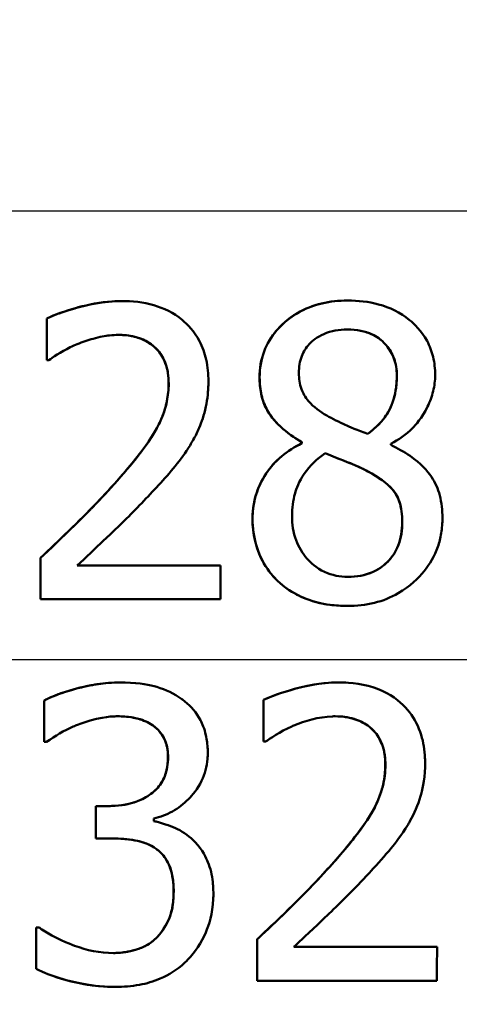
# Model space of a CAD drawing. Header units: millimetres. Extents: x 100 to 2000, y 93 to 2870.
# Tile 28 of 38: x 670 to 674, y 1525 to 1533. Entities that reach past the tile are written whole.
import ezdxf

# ---------------------------------------------------------------- set-up
doc = ezdxf.new("R2010")
doc.units = ezdxf.units.MM
doc.header["$LTSCALE"] = 10
for name, color, linetype, lineweight in [('Dimensions(ISO)', 7, 'Continuous', 25), ('Visible Edges(ISO)', 7, 'Continuous', 50), ('Visible Tangent Edges(ISO)', 7, 'Continuous', 25)]:
    doc.layers.add(name, color=color, linetype=linetype, lineweight=lineweight)
doc.styles.add('Text_3.5mm', font='arial.ttf', dxfattribs={"width": 0.9})
doc.dimstyles.new('KS-STANDARD', dxfattribs={"dimscale": 10, "dimtxt": 3.5, "dimasz": 2.5, "dimexe": 3.175, "dimexo": 0, "dimgap": 0.8, "dimtad": 1, "dimdec": 1, "dimrnd": 1e-08, "dimtxsty": 'Text_3.5mm', "dimcen": 0.09, "dimdle": 10, "dimclrd": 7, "dimclre": 7, "dimclrt": 7, "dimadec": 0, "dimazin": 2, "dimtfac": 0.714286, "dimtdec": 4, "dimtmove": 0, "dimatfit": 3, "dimfxl": 1, "dimtolj": 1, "dimlwd": 25, "dimlwe": 25, "dimarcsym": 0})

# ---------------------------------------------------------------- blocks, each defined once
blk = doc.blocks.new('*D7')
at = {"layer": 'Defpoints', "color": 0, "linetype": 'Continuous'}
for p in [(999.0254, 1726.6874), (1088.8645, 1726.6874), (653.4254, 1446.9952)]:
    blk.add_point(p, dxfattribs=at)
at = {"layer": 'Dimensions(ISO)', "color": 7, "linetype": 'Continuous', "lineweight": 25}
for p, q in [((999.0254, 1726.6874), (1120.6145, 1726.6874)), ((1088.8645, 1471.9952), (1088.8645, 1701.6874)), ((653.4254, 1446.9952), (1120.6145, 1446.9952))]:
    blk.add_line(p, q, dxfattribs=at)
at = {"layer": 'Dimensions(ISO)', "color": 7, "linetype": 'Continuous'}
for points in [[(1084.6978, 1701.6874), (1093.0311, 1701.6874), (1088.8645, 1726.6874)], [(1084.6978, 1471.9952), (1093.0311, 1471.9952), (1088.8645, 1446.9952)]]:
    blk.add_solid(points, dxfattribs=at)
at = {"layer": 'Dimensions(ISO)', "color": 7, "linetype": 'Continuous', "lineweight": 25, "insert": (1062.9944, 1562.7321), "char_height": 35, "attachment_point": 4, "rotation": 90, "style": 'Text_3.5mm'}
blk.add_mtext('\\A1;280', dxfattribs=at)

msp = doc.modelspace()

# ---------------------------------------------------------------- linework, layer by layer
at = {"layer": 'Visible Edges(ISO)'}
for p, q in [((670.9362, 1530.7594), (670.9355, 1530.7594)), ((672.8722, 1530.7634), (672.8715, 1530.7634)), ((670.2961, 1530.2529), (670.2962, 1530.6094)), ((670.2968, 1530.6094), (670.2962, 1530.6094)), ((670.2968, 1530.6094), (670.2968, 1530.2529)), ((670.2968, 1530.2529), (670.2961, 1530.2529)), ((670.315, 1530.2529), (670.2968, 1530.2529)), ((672.4817, 1529.5519), (672.4811, 1529.5519)), ((672.4811, 1529.5418), (672.4811, 1529.5519)), ((672.4817, 1529.5418), (672.4811, 1529.5418)), ((672.4817, 1529.5519), (672.4817, 1529.5418)), ((673.2423, 1529.5276), (673.2423, 1529.5377)), ((673.0481, 1529.3007), (673.0475, 1529.3007)), ((670.2441, 1528.5612), (670.2435, 1528.5612)), ((670.2435, 1528.2067), (670.2435, 1528.5612)), ((670.2441, 1528.5612), (670.2441, 1528.2067)), ((670.5578, 1528.4964), (671.7838, 1528.4964)), ((671.7838, 1528.2067), (671.7838, 1528.4964)), ((670.2441, 1528.2067), (670.2435, 1528.2067)), ((671.7838, 1528.2067), (670.2441, 1528.2067)), ((672.8721, 1528.15), (672.8714, 1528.15)), ((670.9269, 1527.4952), (670.9263, 1527.4952)), ((672.7921, 1527.4952), (672.7915, 1527.4952)), ((670.2754, 1527.3412), (670.2748, 1527.3412)), ((672.1529, 1527.3453), (672.1522, 1527.3453)), ((670.2753, 1526.9867), (670.2747, 1526.9867)), ((670.2956, 1526.9867), (670.2753, 1526.9867)), ((672.1528, 1526.9887), (672.1521, 1526.9887)), ((672.171, 1526.9887), (672.1528, 1526.9887)), ((670.7162, 1526.4377), (670.7156, 1526.4377)), ((670.7162, 1526.4377), (670.8275, 1526.4377)), ((670.7161, 1526.1601), (670.7154, 1526.1601)), ((670.8577, 1526.1601), (670.7161, 1526.1601)), ((670.2057, 1525.3984), (670.205, 1525.3984)), ((670.2057, 1525.3984), (670.23, 1525.3984)), ((672.0993, 1525.2971), (672.0986, 1525.2971)), ((672.4128, 1525.2322), (673.6386, 1525.2322)), ((670.2054, 1525.0438), (670.2047, 1525.0438)), ((672.099, 1524.9425), (672.0983, 1524.9425)), ((673.6383, 1524.9425), (672.099, 1524.9425)), ((670.8871, 1524.8898), (670.8864, 1524.8898))]:
    msp.add_line(p, q, dxfattribs=at)
for points, knots in [([(670.2962, 1530.6094), (670.3672, 1530.6443), (670.4567, 1530.6735), (670.6461, 1530.728), (670.7833, 1530.7594), (670.9355, 1530.7594)], [0, 0, 0, 0, 0.02543396, 0.02543396, 0.06467114, 0.06467114, 0.06467114, 0.06467114]), ([(670.9362, 1530.7594), (670.7224, 1530.7594), (670.5201, 1530.6959), (670.3679, 1530.641), (670.3308, 1530.6261), (670.2968, 1530.6094)], [-0.05247142, -0.05247142, -0.05247142, -0.05247142, -0.0121494, -0.0121494, 0, 0, 0, 0]), ([(671.6807, 1530.0726), (671.6807, 1530.135), (671.6749, 1530.1973), (671.6487, 1530.314), (671.6296, 1530.3673), (671.5597, 1530.4998), (671.5039, 1530.5584), (671.3831, 1530.6588), (671.3004, 1530.699), (671.1229, 1530.7496), (671.0288, 1530.7594), (670.9362, 1530.7594)], [-0.1058257, -0.1058257, -0.1058257, -0.1058257, -0.092733, -0.092733, -0.0805766, -0.0805766, -0.0605252, -0.0605252, -0.0304683, -0.0304683, 0, 0, 0, 0]), ([(672.119, 1530.105), (672.119, 1530.1822), (672.131, 1530.2572), (672.1818, 1530.3927), (672.2163, 1530.4497), (672.2999, 1530.5496), (672.3608, 1530.6078), (672.5078, 1530.6946), (672.5772, 1530.7215), (672.7223, 1530.7561), (672.7971, 1530.7634), (672.8715, 1530.7634)], [0, 0, 0, 0, 0.02316419, 0.02316419, 0.04396899, 0.04396899, 0.06404095, 0.06404095, 0.08010766, 0.08010766, 0.09639882, 0.09639882, 0.09639882, 0.09639882]), ([(672.8722, 1530.7634), (672.7994, 1530.7634), (672.7262, 1530.7564), (672.5893, 1530.7246), (672.526, 1530.7015), (672.3612, 1530.6121), (672.2959, 1530.5431), (672.2197, 1530.4544), (672.1833, 1530.3951), (672.1316, 1530.2568), (672.1197, 1530.182), (672.1197, 1530.105)], [-0.07784759, -0.07784759, -0.07784759, -0.07784759, -0.06842149, -0.06842149, -0.05982318, -0.05982318, -0.04484958, -0.04484958, -0.02309886, -0.02309886, 0, 0, 0, 0]), ([(673.6226, 1530.1273), (673.6226, 1530.1793), (673.6173, 1530.2308), (673.5938, 1530.3294), (673.5765, 1530.375), (673.5055, 1530.5065), (673.4426, 1530.5647), (673.3238, 1530.6622), (673.2337, 1530.7051), (673.0514, 1530.7542), (672.9614, 1530.7634), (672.8722, 1530.7634)], [-0.09594154, -0.09594154, -0.09594154, -0.09594154, -0.08770092, -0.08770092, -0.0797599, -0.0797599, -0.06325866, -0.06325866, -0.02995389, -0.02995389, 0, 0, 0, 0]), ([(670.5578, 1530.3906), (670.6019, 1530.409), (670.6469, 1530.4243), (670.752, 1530.4537), (670.7963, 1530.4614), (670.8598, 1530.4682), (670.8858, 1530.4697), (670.9119, 1530.4697)], [-0.03049199, -0.03049199, -0.03049199, -0.03049199, -0.02097219, -0.02097219, -0.00856402, -0.00856402, 0, 0, 0, 0]), ([(670.9119, 1530.4697), (670.9575, 1530.4697), (671.0032, 1530.4651), (671.0877, 1530.4443), (671.1267, 1530.4292), (671.1821, 1530.3962), (671.2003, 1530.3831), (671.2174, 1530.3684)], [-0.03591287, -0.03591287, -0.03591287, -0.03591287, -0.02081583, -0.02081583, -0.00719289, -0.00719289, 0, 0, 0, 0]), ([(671.2167, 1530.3684), (671.1803, 1530.3998), (671.1396, 1530.423), (671.0561, 1530.4539), (670.9969, 1530.4696), (670.9119, 1530.4697)], [0, 0, 0, 0, 0.01531162, 0.01531162, 0.02906825, 0.02906825, 0.02906825, 0.02906825]), ([(672.4555, 1530.1435), (672.4555, 1530.169), (672.4574, 1530.1944), (672.4658, 1530.243), (672.472, 1530.2658), (672.4955, 1530.3264), (672.517, 1530.3601), (672.5713, 1530.4187), (672.6123, 1530.4522), (672.7323, 1530.5056), (672.8015, 1530.5163), (672.8702, 1530.5163)], [-0.08708759, -0.08708759, -0.08708759, -0.08708759, -0.07485761, -0.07485761, -0.06339213, -0.06339213, -0.04321848, -0.04321848, -0.02306583, -0.02306583, 0, 0, 0, 0]), ([(673.2943, 1530.1232), (673.2943, 1530.1735), (673.2867, 1530.2224), (673.2543, 1530.3099), (673.2324, 1530.3464), (673.1783, 1530.4105), (673.1421, 1530.4443), (673.0554, 1530.4872), (673.0204, 1530.4984), (672.9471, 1530.5131), (672.9085, 1530.5162), (672.8702, 1530.5163)], [0, 0, 0, 0, 0.01508444, 0.01508444, 0.02850412, 0.02850412, 0.04165662, 0.04165662, 0.04977915, 0.04977915, 0.05834955, 0.05834955, 0.05834955, 0.05834955]), ([(672.8702, 1530.5163), (672.9089, 1530.5163), (672.9479, 1530.5131), (673.0198, 1530.4986), (673.0531, 1530.4881), (673.1161, 1530.458), (673.1604, 1530.4314), (673.2318, 1530.3485), (673.2546, 1530.311), (673.2875, 1530.2222), (673.2949, 1530.1734), (673.2949, 1530.1232)], [-0.09441626, -0.09441626, -0.09441626, -0.09441626, -0.07080408, -0.07080408, -0.04974109, -0.04974109, -0.02890628, -0.02890628, -0.01504647, -0.01504647, 0, 0, 0, 0]), ([(670.315, 1530.2529), (670.3431, 1530.2726), (670.4175, 1530.3246), (670.5169, 1530.3733), (670.5372, 1530.3824), (670.5578, 1530.3906)], [-0.03560935, -0.03560935, -0.03560935, -0.03560935, -0.00718593, -0.00718593, 0, 0, 0, 0]), ([(671.3401, 1530.0543), (671.3401, 1530.1139), (671.3323, 1530.1738), (671.3037, 1530.2499), (671.2909, 1530.2784), (671.2553, 1530.3303), (671.2372, 1530.3506), (671.2167, 1530.3684)], [0, 0, 0, 0, 0.01788192, 0.01788192, 0.02472962, 0.02472962, 0.0301524, 0.0301524, 0.0301524, 0.0301524]), ([(671.2174, 1530.3684), (671.2484, 1530.3416), (671.2735, 1530.3092), (671.3192, 1530.2218), (671.3297, 1530.174), (671.3389, 1530.1123), (671.3408, 1530.0833), (671.3408, 1530.0543)], [-0.02638412, -0.02638412, -0.02638412, -0.02638412, -0.01877665, -0.01877665, -0.00867799, -0.00867799, 0, 0, 0, 0]), ([(672.6942, 1529.7788), (672.638, 1529.8112), (672.582, 1529.8521), (672.5084, 1529.9389), (672.4904, 1529.9722), (672.4621, 1530.0487), (672.4555, 1530.0957), (672.4555, 1530.1435)], [-0.04016708, -0.04016708, -0.04016708, -0.04016708, -0.02487013, -0.02487013, -0.0143256, -0.0143256, 0, 0, 0, 0]), ([(670.8464, 1529.1629), (670.9324, 1529.2575), (671.0251, 1529.3646), (671.2054, 1529.6018), (671.2529, 1529.6895), (671.3011, 1529.8089), (671.3155, 1529.8561), (671.3352, 1529.9542), (671.3401, 1530.004), (671.3401, 1530.0543)], [0, 0, 0, 0, 0.0399802, 0.0399802, 0.0922256, 0.0922256, 0.1245791, 0.1245791, 0.1572379, 0.1572379, 0.1572379, 0.1572379]), ([(671.3408, 1530.0543), (671.3408, 1530.002), (671.3355, 1529.9504), (671.314, 1529.8471), (671.2978, 1529.7967), (671.2467, 1529.6769), (671.1936, 1529.579), (670.9942, 1529.3284), (670.9192, 1529.2423), (670.8471, 1529.1629)], [-0.1883161, -0.1883161, -0.1883161, -0.1883161, -0.1444186, -0.1444186, -0.0994443, -0.0994443, -0.0335419, -0.0335419, 0, 0, 0, 0]), ([(671.5512, 1529.5722), (671.5703, 1529.6054), (671.5874, 1529.6398), (671.6216, 1529.7204), (671.6443, 1529.7827), (671.6665, 1529.889), (671.6715, 1529.9223), (671.6767, 1529.9735), (671.6781, 1529.9912), (671.6801, 1530.0301), (671.6807, 1530.0513), (671.6807, 1530.0726)], [-0.06223592, -0.06223592, -0.06223592, -0.06223592, -0.04438898, -0.04438898, -0.02181994, -0.02181994, -0.01168873, -0.01168873, -0.00637489, -0.00637489, 0, 0, 0, 0]), ([(672.4811, 1529.5519), (672.4172, 1529.5892), (672.3534, 1529.6332), (672.2211, 1529.7561), (672.1871, 1529.8169), (672.1538, 1529.8863), (672.1411, 1529.9252), (672.123, 1530.0114), (672.119, 1530.0582), (672.119, 1530.105)], [0, 0, 0, 0, 0.0241644, 0.0241644, 0.0576554, 0.0576554, 0.0953118, 0.0953118, 0.1375683, 0.1375683, 0.1375683, 0.1375683]), ([(672.1197, 1530.105), (672.1196, 1530.0538), (672.1245, 1530.0025), (672.1467, 1529.9073), (672.1629, 1529.8642), (672.2285, 1529.7471), (672.2902, 1529.6891), (672.3856, 1529.6119), (672.4334, 1529.5801), (672.4817, 1529.5519)], [-0.06240016, -0.06240016, -0.06240016, -0.06240016, -0.05045474, -0.05045474, -0.03944516, -0.03944516, -0.0182653, -0.0182653, 0, 0, 0, 0]), ([(673.0457, 1529.623), (673.0985, 1529.6635), (673.1513, 1529.7117), (673.2156, 1529.7984), (673.2446, 1529.8448), (673.2861, 1529.9841), (673.2943, 1530.0534), (673.2943, 1530.1232)], [0.0000275, 0.0000275, 0.0000275, 0.0000275, 0.02155254, 0.02155254, 0.03376578, 0.03376578, 0.04485099, 0.04485099, 0.04485099, 0.04485099]), ([(673.2949, 1530.1232), (673.2949, 1530.0639), (673.289, 1530.0047), (673.255, 1529.8654), (673.2253, 1529.8154), (673.172, 1529.7313), (673.1121, 1529.6733), (673.0461, 1529.6228)], [-0.03968028, -0.03968028, -0.03968028, -0.03968028, -0.03439255, -0.03439255, -0.02681683, -0.02681683, 0, 0, 0, 0]), ([(673.2423, 1529.5377), (673.3107, 1529.5724), (673.3747, 1529.6166), (673.4526, 1529.6957), (673.5094, 1529.7567), (673.578, 1529.8982), (673.5945, 1529.9425), (673.6112, 1530.011), (673.6154, 1530.0335), (673.6212, 1530.0798), (673.6226, 1530.1035), (673.6226, 1530.1273)], [-0.1471896, -0.1471896, -0.1471896, -0.1471896, -0.0623243, -0.0623243, -0.0284324, -0.0284324, -0.0140247, -0.0140247, -0.007142, -0.007142, 0, 0, 0, 0]), ([(673.0461, 1529.6228), (672.9612, 1529.6505), (672.8826, 1529.6866), (672.8075, 1529.7214), (672.7384, 1529.754), (672.6942, 1529.7788)], [-0.02811606, -0.02811606, -0.02811606, -0.02811606, -0.01664337, -0.01664337, 0, 0, 0, 0]), ([(671.2173, 1529.1447), (671.3156, 1529.2492), (671.4126, 1529.3568), (671.5139, 1529.5084), (671.5332, 1529.5398), (671.5512, 1529.5722)], [-0.05637346, -0.05637346, -0.05637346, -0.05637346, -0.01136091, -0.01136091, 0, 0, 0, 0]), ([(672.0583, 1528.8975), (672.0583, 1528.9818), (672.0723, 1529.0631), (672.123, 1529.1978), (672.1594, 1529.2712), (672.2565, 1529.3865), (672.2974, 1529.4242), (672.3856, 1529.4901), (672.4326, 1529.518), (672.4811, 1529.5418)], [0, 0, 0, 0, 0.02528143, 0.02528143, 0.04374174, 0.04374174, 0.05479528, 0.05479528, 0.06583329, 0.06583329, 0.06583329, 0.06583329]), ([(672.4817, 1529.5418), (672.4199, 1529.5114), (672.3604, 1529.4744), (672.2572, 1529.3873), (672.2133, 1529.3394), (672.1356, 1529.2236), (672.0999, 1529.1507), (672.0654, 1529.0109), (672.0589, 1528.9546), (672.0589, 1528.8975)], [-0.09370011, -0.09370011, -0.09370011, -0.09370011, -0.067436, -0.067436, -0.04346064, -0.04346064, -0.01712732, -0.01712732, 0, 0, 0, 0]), ([(672.3968, 1528.9218), (672.3968, 1528.9872), (672.4048, 1529.0517), (672.434, 1529.1519), (672.4558, 1529.213), (672.5501, 1529.3525), (672.6121, 1529.4104), (672.682, 1529.4567)], [-0.09343777, -0.09343777, -0.09343777, -0.09343777, -0.0522832, -0.0522832, -0.02718995, -0.02718995, 0, 0, 0, 0]), ([(673.0475, 1529.3007), (673.0067, 1529.324), (672.9568, 1529.346), (672.8838, 1529.3755), (672.8154, 1529.4021), (672.6818, 1529.4565)], [0, 0, 0, 0, 0.01544046, 0.01544046, 0.0263188, 0.0263188, 0.0263188, 0.0263188]), ([(672.682, 1529.4567), (672.7534, 1529.4276), (672.8249, 1529.3988), (672.9445, 1529.3516), (673.0024, 1529.3269), (673.0481, 1529.3007)], [-0.04308107, -0.04308107, -0.04308107, -0.04308107, -0.01732078, -0.01732078, 0, 0, 0, 0]), ([(673.6853, 1528.9036), (673.6853, 1528.9688), (673.6786, 1529.0341), (673.6468, 1529.1536), (673.6238, 1529.2063), (673.5569, 1529.3066), (673.4992, 1529.3708), (673.3561, 1529.47), (673.2996, 1529.5011), (673.2423, 1529.5276)], [-0.1248859, -0.1248859, -0.1248859, -0.1248859, -0.0894099, -0.0894099, -0.0569174, -0.0569174, -0.0209263, -0.0209263, 0, 0, 0, 0]), ([(673.3408, 1528.8712), (673.3408, 1528.9295), (673.3342, 1528.9895), (673.2984, 1529.0932), (673.2759, 1529.1246), (673.2103, 1529.2006), (673.1369, 1529.2522), (673.0475, 1529.3007)], [0, 0, 0, 0, 0.01749708, 0.01749708, 0.03339309, 0.03339309, 0.07325567, 0.07325567, 0.07325567, 0.07325567]), ([(673.0481, 1529.3007), (673.1382, 1529.2519), (673.2119, 1529.2), (673.277, 1529.124), (673.2996, 1529.0924), (673.335, 1528.9884), (673.3414, 1528.929), (673.3414, 1528.8712)], [-0.07478976, -0.07478976, -0.07478976, -0.07478976, -0.03342503, -0.03342503, -0.01733596, -0.01733596, 0, 0, 0, 0]), ([(670.2435, 1528.5612), (670.3235, 1528.6365), (670.4034, 1528.7126), (670.6078, 1528.9108), (670.7137, 1529.0168), (670.8464, 1529.1629)], [0, 0, 0, 0, 0.03448774, 0.03448774, 0.08937713, 0.08937713, 0.08937713, 0.08937713]), ([(670.8471, 1529.1629), (670.7113, 1529.0133), (670.5729, 1528.8746), (670.3391, 1528.6509), (670.2917, 1528.6059), (670.2441, 1528.5612)], [-0.1015489, -0.1015489, -0.1015489, -0.1015489, -0.0204715, -0.0204715, 0, 0, 0, 0]), ([(670.5578, 1528.4964), (670.6299, 1528.5636), (670.712, 1528.6413), (670.8662, 1528.7879), (670.9742, 1528.8909), (671.1221, 1529.0426), (671.1702, 1529.0933), (671.2173, 1529.1447)], [-0.1077634, -0.1077634, -0.1077634, -0.1077634, -0.0665303, -0.0665303, -0.0218517, -0.0218517, 0, 0, 0, 0]), ([(672.2727, 1528.3647), (672.2211, 1528.4143), (672.1776, 1528.4716), (672.1159, 1528.5897), (672.0948, 1528.6469), (672.0654, 1528.768), (672.0583, 1528.8323), (672.0583, 1528.8975)], [0, 0, 0, 0, 0.02280666, 0.02280666, 0.04107941, 0.04107941, 0.06083698, 0.06083698, 0.06083698, 0.06083698]), ([(672.0589, 1528.8975), (672.0589, 1528.8176), (672.0697, 1528.7395), (672.1122, 1528.599), (672.143, 1528.5275), (672.2167, 1528.4244), (672.2438, 1528.3932), (672.2733, 1528.3647)], [-0.07051959, -0.07051959, -0.07051959, -0.07051959, -0.03957169, -0.03957169, -0.01307858, -0.01307858, 0, 0, 0, 0]), ([(672.8762, 1528.3992), (672.807, 1528.3992), (672.7391, 1528.4116), (672.6034, 1528.4752), (672.5547, 1528.5226), (672.4851, 1528.6015), (672.4537, 1528.6532), (672.4072, 1528.7787), (672.3968, 1528.8495), (672.3968, 1528.9218)], [-0.0675529, -0.0675529, -0.0675529, -0.0675529, -0.05496348, -0.05496348, -0.04078328, -0.04078328, -0.02168935, -0.02168935, 0, 0, 0, 0]), ([(672.8721, 1528.15), (672.95, 1528.15), (673.0278, 1528.1581), (673.1744, 1528.1947), (673.2422, 1528.2214), (673.4077, 1528.3166), (673.4813, 1528.3895), (673.5782, 1528.5088), (673.618, 1528.5778), (673.6584, 1528.6934), (673.6683, 1528.7326), (673.682, 1528.816), (673.6853, 1528.8597), (673.6853, 1528.9036)], [-0.1048745, -0.1048745, -0.1048745, -0.1048745, -0.0888232, -0.0888232, -0.0738936, -0.0738936, -0.0504035, -0.0504035, -0.0254312, -0.0254312, -0.0131709, -0.0131709, 0, 0, 0, 0]), ([(672.8762, 1528.3992), (672.9479, 1528.3992), (673.0199, 1528.4103), (673.15, 1528.4672), (673.194, 1528.5047), (673.259, 1528.5743), (673.2863, 1528.6175), (673.3176, 1528.6973), (673.3261, 1528.7289), (673.338, 1528.7975), (673.3408, 1528.8344), (673.3408, 1528.8712)], [0.0000759, 0.0000759, 0.0000759, 0.0000759, 0.0241907, 0.0241907, 0.0470657, 0.0470657, 0.0735222, 0.0735222, 0.0897392, 0.0897392, 0.1077752, 0.1077752, 0.1077752, 0.1077752]), ([(673.3414, 1528.8712), (673.3414, 1528.8358), (673.3389, 1528.8002), (673.3277, 1528.7332), (673.3196, 1528.7018), (673.2893, 1528.6218), (673.2624, 1528.5782), (673.1984, 1528.508), (673.1545, 1528.4696), (673.0229, 1528.4106), (672.9493, 1528.3992), (672.8762, 1528.3992)], [-0.1084796, -0.1084796, -0.1084796, -0.1084796, -0.0908353, -0.0908353, -0.074534, -0.074534, -0.0476394, -0.0476394, -0.0245881, -0.0245881, 0, 0, 0, 0]), ([(672.8714, 1528.15), (672.7926, 1528.15), (672.7135, 1528.1575), (672.5456, 1528.1959), (672.4805, 1528.2252), (672.3791, 1528.2772), (672.323, 1528.3162), (672.2727, 1528.3647)], [0, 0, 0, 0, 0.0265166, 0.0265166, 0.0575237, 0.0575237, 0.1031324, 0.1031324, 0.1031324, 0.1031324]), ([(672.2733, 1528.3647), (672.332, 1528.3081), (672.3986, 1528.2646), (672.5264, 1528.2057), (672.6075, 1528.1756), (672.7701, 1528.1531), (672.8212, 1528.15), (672.8721, 1528.15)], [-0.1032817, -0.1032817, -0.1032817, -0.1032817, -0.0549772, -0.0549772, -0.0171219, -0.0171219, 0, 0, 0, 0]), ([(670.2748, 1527.3412), (670.3484, 1527.3808), (670.4384, 1527.4111), (670.6117, 1527.4597), (670.6831, 1527.4727), (670.7924, 1527.4895), (670.8594, 1527.4952), (670.9263, 1527.4952)], [0, 0, 0, 0, 0.0266653, 0.0266653, 0.0587481, 0.0587481, 0.1084231, 0.1084231, 0.1084231, 0.1084231]), ([(670.9269, 1527.4952), (670.8155, 1527.4952), (670.7037, 1527.4795), (670.5186, 1527.4349), (670.4003, 1527.4024), (670.2936, 1527.3507), (670.2844, 1527.3461), (670.2754, 1527.3412)], [-0.08801735, -0.08801735, -0.08801735, -0.08801735, -0.03791609, -0.03791609, -0.00326889, -0.00326889, 0, 0, 0, 0]), ([(671.4529, 1527.3534), (671.3868, 1527.4001), (671.3151, 1527.4339), (671.1838, 1527.4726), (671.0977, 1527.4914), (670.9542, 1527.495), (670.9405, 1527.4952), (670.9269, 1527.4952)], [-0.106868, -0.106868, -0.106868, -0.106868, -0.0472693, -0.0472693, -0.0044777, -0.0044777, 0, 0, 0, 0]), ([(672.1522, 1527.3453), (672.2229, 1527.38), (672.3119, 1527.409), (672.5031, 1527.4642), (672.6402, 1527.4952), (672.7915, 1527.4952)], [0, 0, 0, 0, 0.02559616, 0.02559616, 0.06634348, 0.06634348, 0.06634348, 0.06634348]), ([(672.7921, 1527.4952), (672.6824, 1527.4952), (672.5722, 1527.4789), (672.4245, 1527.4415), (672.2878, 1527.4059), (672.171, 1527.3539), (672.1619, 1527.3497), (672.1529, 1527.3453)], [-0.1454244, -0.1454244, -0.1454244, -0.1454244, -0.0416476, -0.0416476, -0.0032557, -0.0032557, 0, 0, 0, 0]), ([(673.5364, 1526.8084), (673.5364, 1526.8217), (673.5361, 1526.8349), (673.5329, 1526.9161), (673.5227, 1526.9829), (673.4807, 1527.1187), (673.4472, 1527.1833), (673.3615, 1527.2933), (673.2997, 1527.355), (673.1059, 1527.4585), (672.9927, 1527.484), (672.8504, 1527.4942), (672.8212, 1527.4952), (672.7921, 1527.4952)], [-0.1601083, -0.1601083, -0.1601083, -0.1601083, -0.1536242, -0.1536242, -0.1202531, -0.1202531, -0.0825992, -0.0825992, -0.0479598, -0.0479598, -0.0097675, -0.0097675, 0, 0, 0, 0]), ([(671.6754, 1526.8915), (671.6754, 1526.9024), (671.6752, 1526.9132), (671.6731, 1526.9643), (671.6683, 1527.0043), (671.6467, 1527.1005), (671.6281, 1527.1427), (671.5784, 1527.2365), (671.5332, 1527.2894), (671.4705, 1527.3403), (671.4618, 1527.3469), (671.4529, 1527.3534)], [-0.04569538, -0.04569538, -0.04569538, -0.04569538, -0.04375634, -0.04375634, -0.03657083, -0.03657083, -0.0259822, -0.0259822, -0.0035504, -0.0035504, 0, 0, 0, 0]), ([(670.5424, 1527.1265), (670.7262, 1527.1992), (670.8525, 1527.2044), (670.8858, 1527.2054), (670.8932, 1527.2055), (670.9006, 1527.2055)], [-0.01093385, -0.01093385, -0.01093385, -0.01093385, -0.00242905, -0.00242905, 0, 0, 0, 0]), ([(670.9006, 1527.2055), (670.9525, 1527.2055), (671.0043, 1527.2009), (671.0848, 1527.1841), (671.1344, 1527.1716), (671.1937, 1527.1353), (671.1989, 1527.132), (671.204, 1527.1285)], [-0.05775637, -0.05775637, -0.05775637, -0.05775637, -0.02265302, -0.02265302, -0.00201425, -0.00201425, 0, 0, 0, 0]), ([(671.2034, 1527.1285), (671.1656, 1527.1541), (671.1247, 1527.1723), (671.0596, 1527.1898), (670.9969, 1527.2054), (670.9006, 1527.2055)], [0, 0, 0, 0, 0.01484834, 0.01484834, 0.02223155, 0.02223155, 0.02223155, 0.02223155]), ([(672.4138, 1527.1265), (672.5072, 1527.1653), (672.6211, 1527.2012), (672.7526, 1527.2054), (672.7602, 1527.2055), (672.7678, 1527.2055)], [-0.04412355, -0.04412355, -0.04412355, -0.04412355, -0.00255028, -0.00255028, 0, 0, 0, 0]), ([(672.7678, 1527.2055), (672.822, 1527.2055), (672.876, 1527.1991), (672.9674, 1527.1713), (673.0132, 1527.1515), (673.0631, 1527.1128), (673.0682, 1527.1086), (673.0733, 1527.1042)], [-0.04500407, -0.04500407, -0.04500407, -0.04500407, -0.02074661, -0.02074661, -0.00218173, -0.00218173, 0, 0, 0, 0]), ([(673.0726, 1527.1042), (673.0372, 1527.1348), (672.9977, 1527.1576), (672.9148, 1527.1891), (672.8545, 1527.2054), (672.7678, 1527.2055)], [0, 0, 0, 0, 0.01532647, 0.01532647, 0.02975972, 0.02975972, 0.02975972, 0.02975972]), ([(670.2956, 1526.9867), (670.3681, 1527.0372), (670.4439, 1527.083), (670.5296, 1527.121), (670.536, 1527.1237), (670.5424, 1527.1265)], [-0.02998523, -0.02998523, -0.02998523, -0.02998523, -0.0022392, -0.0022392, 0, 0, 0, 0]), ([(671.3348, 1526.857), (671.3348, 1526.9023), (671.3286, 1526.9472), (671.2993, 1527.0239), (671.2807, 1527.0512), (671.248, 1527.0925), (671.227, 1527.1122), (671.2034, 1527.1285)], [0, 0, 0, 0, 0.01366384, 0.01366384, 0.02534866, 0.02534866, 0.04018205, 0.04018205, 0.04018205, 0.04018205]), ([(671.204, 1527.1285), (671.209, 1527.1251), (671.2138, 1527.1215), (671.2513, 1527.092), (671.2776, 1527.0597), (671.3044, 1527.0104), (671.3156, 1526.9883), (671.3273, 1526.9423), (671.3298, 1526.9292), (671.3328, 1526.9076), (671.3336, 1526.8993), (671.3351, 1526.8797), (671.3355, 1526.8683), (671.3355, 1526.857)], [-0.06018099, -0.06018099, -0.06018099, -0.06018099, -0.05514115, -0.05514115, -0.02046915, -0.02046915, -0.01001795, -0.01001795, -0.00595336, -0.00595336, -0.00341176, -0.00341176, 0, 0, 0, 0]), ([(672.171, 1526.9887), (672.2029, 1527.0111), (672.2942, 1527.0757), (672.4019, 1527.1216), (672.4078, 1527.1241), (672.4138, 1527.1265)], [-0.03815383, -0.03815383, -0.03815383, -0.03815383, -0.00209901, -0.00209901, 0, 0, 0, 0]), ([(673.1959, 1526.7902), (673.1959, 1526.8519), (673.1876, 1526.9133), (673.1579, 1526.989), (673.1453, 1527.0167), (673.1103, 1527.0672), (673.0926, 1527.0869), (673.0726, 1527.1042)], [0, 0, 0, 0, 0.01863901, 0.01863901, 0.02527571, 0.02527571, 0.03051212, 0.03051212, 0.03051212, 0.03051212]), ([(673.0733, 1527.1042), (673.0776, 1527.1004), (673.0819, 1527.0965), (673.1187, 1527.061), (673.1437, 1527.023), (673.1696, 1526.962), (673.1782, 1526.9384), (673.188, 1526.8929), (673.1904, 1526.8788), (673.1933, 1526.8555), (673.1942, 1526.8463), (673.196, 1526.8215), (673.1966, 1526.8059), (673.1966, 1526.7902)], [-0.04945125, -0.04945125, -0.04945125, -0.04945125, -0.04629718, -0.04629718, -0.02177236, -0.02177236, -0.01188062, -0.01188062, -0.00752798, -0.00752798, -0.00473558, -0.00473558, 0, 0, 0, 0]), ([(671.3355, 1526.857), (671.3355, 1526.8282), (671.3333, 1526.7992), (671.3239, 1526.7444), (671.317, 1526.7187), (671.2918, 1526.6544), (671.2699, 1526.6193), (671.2008, 1526.5439), (671.1525, 1526.5151), (671.0414, 1526.4606), (670.9604, 1526.4441), (670.8628, 1526.4382), (670.8451, 1526.4377), (670.8275, 1526.4377)], [-0.06577483, -0.06577483, -0.06577483, -0.06577483, -0.05967178, -0.05967178, -0.05405981, -0.05405981, -0.04509053, -0.04509053, -0.03203508, -0.03203508, -0.0058002, -0.0058002, 0, 0, 0, 0]), ([(670.8275, 1526.4377), (670.9003, 1526.4377), (670.975, 1526.4462), (671.1229, 1526.4941), (671.1725, 1526.5284), (671.2338, 1526.5774), (671.2621, 1526.6091), (671.3014, 1526.677), (671.3139, 1526.7093), (671.3311, 1526.7805), (671.3348, 1526.8189), (671.3348, 1526.857)], [0.0000732, 0.0000732, 0.0000732, 0.0000732, 0.024011, 0.024011, 0.0500987, 0.0500987, 0.0808252, 0.0808252, 0.1052262, 0.1052262, 0.1319701, 0.1319701, 0.1319701, 0.1319701]), ([(671.2139, 1526.3323), (671.269, 1526.3441), (671.3222, 1526.3634), (671.423, 1526.4194), (671.4686, 1526.4547), (671.5442, 1526.5314), (671.5888, 1526.5832), (671.6513, 1526.7132), (671.6678, 1526.7756), (671.6747, 1526.8578), (671.6754, 1526.8747), (671.6754, 1526.8915)], [-0.106255, -0.106255, -0.106255, -0.106255, -0.077266, -0.077266, -0.0485344, -0.0485344, -0.0248042, -0.0248042, -0.0050653, -0.0050653, 0, 0, 0, 0]), ([(672.7019, 1525.8988), (672.7961, 1526.0024), (672.8988, 1526.1214), (673.069, 1526.3521), (673.1162, 1526.438), (673.1794, 1526.6089), (673.1959, 1526.6982), (673.1959, 1526.7902)], [0, 0, 0, 0, 0.0427069, 0.0427069, 0.0875539, 0.0875539, 0.1337703, 0.1337703, 0.1337703, 0.1337703]), ([(673.1966, 1526.7902), (673.1965, 1526.7276), (673.1889, 1526.6659), (673.1579, 1526.5421), (673.1345, 1526.4821), (673.0709, 1526.3591), (672.9953, 1526.2299), (672.7487, 1525.9499), (672.7257, 1525.9242), (672.7026, 1525.8988)], [-0.2910675, -0.2910675, -0.2910675, -0.2910675, -0.2037163, -0.2037163, -0.1138141, -0.1138141, -0.0104727, -0.0104727, 0, 0, 0, 0]), ([(673.4067, 1526.308), (673.4454, 1526.375), (673.4752, 1526.4462), (673.5115, 1526.5691), (673.532, 1526.6504), (673.5362, 1526.7829), (673.5364, 1526.7957), (673.5364, 1526.8084)], [-0.09590627, -0.09590627, -0.09590627, -0.09590627, -0.03996295, -0.03996295, -0.00384, -0.00384, 0, 0, 0, 0]), ([(671.5496, 1526.1459), (671.5033, 1526.1899), (671.4516, 1526.2256), (671.3778, 1526.2576), (671.3112, 1526.2856), (671.2268, 1526.3053), (671.2203, 1526.3067), (671.2139, 1526.308)], [-0.1264073, -0.1264073, -0.1264073, -0.1264073, -0.0288701, -0.0288701, -0.002199, -0.002199, 0, 0, 0, 0]), ([(673.0727, 1525.8805), (673.1326, 1525.9442), (673.1906, 1526.0098), (673.2789, 1526.1165), (673.3358, 1526.1867), (673.3961, 1526.2891), (673.4015, 1526.2985), (673.4067, 1526.308)], [-0.09225573, -0.09225573, -0.09225573, -0.09225573, -0.03590444, -0.03590444, -0.00327351, -0.00327351, 0, 0, 0, 0]), ([(670.8577, 1526.1601), (670.9239, 1526.1601), (670.9903, 1526.1552), (671.0918, 1526.1364), (671.154, 1526.1224), (671.2224, 1526.079), (671.2282, 1526.0751), (671.234, 1526.071)], [-0.06968443, -0.06968443, -0.06968443, -0.06968443, -0.02702027, -0.02702027, -0.00234931, -0.00234931, 0, 0, 0, 0]), ([(671.2333, 1526.071), (671.1914, 1526.1009), (671.1447, 1526.1214), (671.045, 1526.1473), (670.964, 1526.1601), (670.8577, 1526.1601)], [0, 0, 0, 0, 0.01717499, 0.01717499, 0.03439996, 0.03439996, 0.03439996, 0.03439996]), ([(671.7233, 1525.684), (671.7233, 1525.7056), (671.7227, 1525.7272), (671.7205, 1525.7618), (671.7194, 1525.7749), (671.7115, 1525.8467), (671.6987, 1525.9047), (671.6633, 1525.9895), (671.6312, 1526.0624), (671.562, 1526.1341), (671.5559, 1526.1401), (671.5496, 1526.1459)], [-0.11272, -0.11272, -0.11272, -0.11272, -0.0944688, -0.0944688, -0.0833186, -0.0833186, -0.0328494, -0.0328494, -0.0028304, -0.0028304, 0, 0, 0, 0]), ([(671.3828, 1525.7083), (671.3828, 1525.7773), (671.3752, 1525.8495), (671.3394, 1525.9449), (671.3223, 1525.9764), (671.2823, 1526.0298), (671.2594, 1526.0523), (671.2333, 1526.071)], [0, 0, 0, 0, 0.02125781, 0.02125781, 0.03241078, 0.03241078, 0.04314155, 0.04314155, 0.04314155, 0.04314155]), ([(671.234, 1526.071), (671.2378, 1526.0683), (671.2415, 1526.0655), (671.2822, 1526.0335), (671.3114, 1525.9968), (671.3489, 1525.9246), (671.3575, 1525.8991), (671.3672, 1525.8647), (671.3705, 1525.8496), (671.3751, 1525.8241), (671.3767, 1525.8139), (671.3806, 1525.7828), (671.3821, 1525.7616), (671.3833, 1525.7297), (671.3835, 1525.719), (671.3835, 1525.7083)], [-0.03482628, -0.03482628, -0.03482628, -0.03482628, -0.03388011, -0.03388011, -0.02432913, -0.02432913, -0.01791105, -0.01791105, -0.01305594, -0.01305594, -0.00983221, -0.00983221, -0.00329494, -0.00329494, 0, 0, 0, 0]), ([(672.0986, 1525.2971), (672.1912, 1525.384), (672.2831, 1525.4718), (672.5019, 1525.685), (672.5939, 1525.7799), (672.7019, 1525.8988)], [0, 0, 0, 0, 0.03860003, 0.03860003, 0.09319238, 0.09319238, 0.09319238, 0.09319238]), ([(672.7026, 1525.8988), (672.4812, 1525.6551), (672.2791, 1525.4667), (672.1261, 1525.3223), (672.1127, 1525.3097), (672.0993, 1525.2971)], [-0.06400582, -0.06400582, -0.06400582, -0.06400582, -0.00558947, -0.00558947, 0, 0, 0, 0]), ([(672.4128, 1525.2322), (672.5036, 1525.3167), (672.5971, 1525.4055), (672.7933, 1525.5923), (672.9084, 1525.7043), (673.0457, 1525.8512), (673.0593, 1525.8658), (673.0727, 1525.8805)], [-0.1191595, -0.1191595, -0.1191595, -0.1191595, -0.0614218, -0.0614218, -0.0060872, -0.0060872, 0, 0, 0, 0]), ([(671.2449, 1525.3193), (671.2879, 1525.3676), (671.3222, 1525.4214), (671.353, 1525.4977), (671.3655, 1525.5311), (671.3803, 1525.6256), (671.3827, 1525.6677), (671.3828, 1525.7083)], [0, 0, 0, 0, 0.01947255, 0.01947255, 0.02474662, 0.02474662, 0.02872647, 0.02872647, 0.02872647, 0.02872647]), ([(671.3835, 1525.7083), (671.3834, 1525.633), (671.3752, 1525.5582), (671.3407, 1525.4631), (671.3157, 1525.4038), (671.256, 1525.3313), (671.2509, 1525.3253), (671.2456, 1525.3193)], [-0.08140966, -0.08140966, -0.08140966, -0.08140966, -0.02826615, -0.02826615, -0.00239123, -0.00239123, 0, 0, 0, 0]), ([(671.5024, 1525.1208), (671.5685, 1525.1895), (671.6203, 1525.2678), (671.6851, 1525.4181), (671.7168, 1525.5126), (671.723, 1525.657), (671.7233, 1525.6705), (671.7233, 1525.684)], [-0.1010544, -0.1010544, -0.1010544, -0.1010544, -0.0443596, -0.0443596, -0.0041573, -0.0041573, 0, 0, 0, 0]), ([(670.8671, 1525.1796), (670.7512, 1525.1796), (670.6399, 1525.2026), (670.4959, 1525.2567), (670.364, 1525.3077), (670.2469, 1525.3862), (670.2384, 1525.3922), (670.23, 1525.3984)], [-0.1700408, -0.1700408, -0.1700408, -0.1700408, -0.0474212, -0.0474212, -0.0034928, -0.0034928, 0, 0, 0, 0]), ([(671.2456, 1525.3193), (671.2238, 1525.2957), (671.1997, 1525.2753), (671.1454, 1525.2403), (671.116, 1525.2264), (671.0581, 1525.2065), (670.9863, 1525.1835), (670.8833, 1525.1797), (670.8752, 1525.1796), (670.8671, 1525.1796)], [-0.1010435, -0.1010435, -0.1010435, -0.1010435, -0.0682192, -0.0682192, -0.0337756, -0.0337756, -0.0026612, -0.0026612, 0, 0, 0, 0]), ([(670.8671, 1525.1796), (670.9221, 1525.1796), (670.977, 1525.1866), (671.0939, 1525.216), (671.1298, 1525.2338), (671.1833, 1525.2628), (671.2161, 1525.288), (671.2449, 1525.3193)], [0.00007534, 0.00007534, 0.00007534, 0.00007534, 0.01817785, 0.01817785, 0.03867179, 0.03867179, 0.08206987, 0.08206987, 0.08206987, 0.08206987]), ([(670.8871, 1524.8898), (670.9544, 1524.8898), (671.0229, 1524.895), (671.151, 1524.9189), (671.2106, 1524.9361), (671.344, 1524.9931), (671.4137, 1525.0368), (671.4847, 1525.103), (671.4937, 1525.1118), (671.5024, 1525.1208)], [-0.07139963, -0.07139963, -0.07139963, -0.07139963, -0.04923925, -0.04923925, -0.02941789, -0.02941789, -0.00378082, -0.00378082, 0, 0, 0, 0]), ([(670.8864, 1524.8898), (670.7937, 1524.8898), (670.7026, 1524.8981), (670.4895, 1524.9366), (670.331, 1524.9806), (670.2047, 1525.0438)], [0, 0, 0, 0, 0.03055212, 0.03055212, 0.07256889, 0.07256889, 0.07256889, 0.07256889]), ([(670.2054, 1525.0438), (670.3251, 1524.9839), (670.559, 1524.8985), (670.8578, 1524.8901), (670.8725, 1524.8898), (670.8871, 1524.8898)], [-0.09874132, -0.09874132, -0.09874132, -0.09874132, -0.00482538, -0.00482538, 0, 0, 0, 0])]:
    msp.add_open_spline(points, degree=3, knots=knots, dxfattribs=at)
for points in [[(670.2747, 1526.9867), (670.2747, 1527.1059), (670.2747, 1527.2242), (670.2748, 1527.3412)], [(670.2754, 1527.3412), (670.2754, 1527.2242), (670.2754, 1527.1059), (670.2753, 1526.9867)], [(672.1521, 1526.9887), (672.1522, 1527.1086), (672.1522, 1527.2276), (672.1522, 1527.3453)], [(672.1529, 1527.3453), (672.1529, 1527.2276), (672.1528, 1527.1086), (672.1528, 1526.9887)], [(670.7154, 1526.1601), (670.7155, 1526.2526), (670.7155, 1526.3452), (670.7156, 1526.4377)], [(670.7162, 1526.4377), (670.7162, 1526.3452), (670.7161, 1526.2526), (670.7161, 1526.1601)], [(671.2139, 1526.308), (671.2139, 1526.3161), (671.2139, 1526.3242), (671.2139, 1526.3323)], [(670.2047, 1525.0438), (670.2048, 1525.1606), (670.205, 1525.2789), (670.205, 1525.3984)], [(670.2057, 1525.3984), (670.2056, 1525.279), (670.2055, 1525.1607), (670.2054, 1525.0438)], [(672.0983, 1524.9425), (672.0984, 1525.0591), (672.0985, 1525.1774), (672.0986, 1525.2971)], [(672.0993, 1525.2971), (672.0992, 1525.1775), (672.0991, 1525.0592), (672.099, 1524.9425)], [(673.6383, 1524.9425), (673.6384, 1525.038), (673.6385, 1525.1347), (673.6386, 1525.2322)]]:
    msp.add_open_spline(points, degree=3, dxfattribs=at)
at = {"layer": 'Visible Tangent Edges(ISO)'}
for p, q in [((698.869, 1531.5301), (654.9416, 1531.5301)), ((671.2174, 1530.3684), (671.2167, 1530.3684)), ((671.3408, 1530.0543), (671.3401, 1530.0543)), ((672.1197, 1530.105), (672.119, 1530.105)), ((673.2949, 1530.1232), (673.2943, 1530.1232)), ((670.8471, 1529.1629), (670.8464, 1529.1629)), ((672.0589, 1528.8975), (672.0583, 1528.8975)), ((673.3414, 1528.8712), (673.3408, 1528.8712)), ((672.2733, 1528.3647), (672.2727, 1528.3647)), ((698.8355, 1527.6888), (654.9418, 1527.6888)), ((671.204, 1527.1285), (671.2034, 1527.1285)), ((673.0733, 1527.1042), (673.0726, 1527.1042)), ((671.3355, 1526.857), (671.3348, 1526.857)), ((673.1966, 1526.7902), (673.1959, 1526.7902)), ((671.234, 1526.071), (671.2333, 1526.071)), ((672.7026, 1525.8988), (672.7019, 1525.8988)), ((671.3835, 1525.7083), (671.3828, 1525.7083)), ((671.2456, 1525.3193), (671.2449, 1525.3193))]:
    msp.add_line(p, q, dxfattribs=at)

# ---------------------------------------------------------------- dimensions: what is measured, and where the dimension line sits
at = {"layer": 'Dimensions(ISO)', "color": 7, "linetype": 'Continuous', "lineweight": 25}
dim = msp.add_linear_dim(base=(1088.8645, 1726.6874), p1=(653.4254, 1446.9952), p2=(999.0254, 1726.6874), angle=90, dimstyle='KS-STANDARD', override={"dimgap": 0.8, "dimdec": 0, "dimtol": 0, "dimlim": 0, "dimtp": 0, "dimtm": 0, "dimtdec": 4, "dimtofl": 0, "dimatfit": 1}, dxfattribs=at)
dim.commit()
dim.dimension.update_dxf_attribs({"geometry": '*D7', "text_midpoint": (1088.8645, 1597.7452), "dimtype": 160})

doc.saveas('drawing.dxf')
